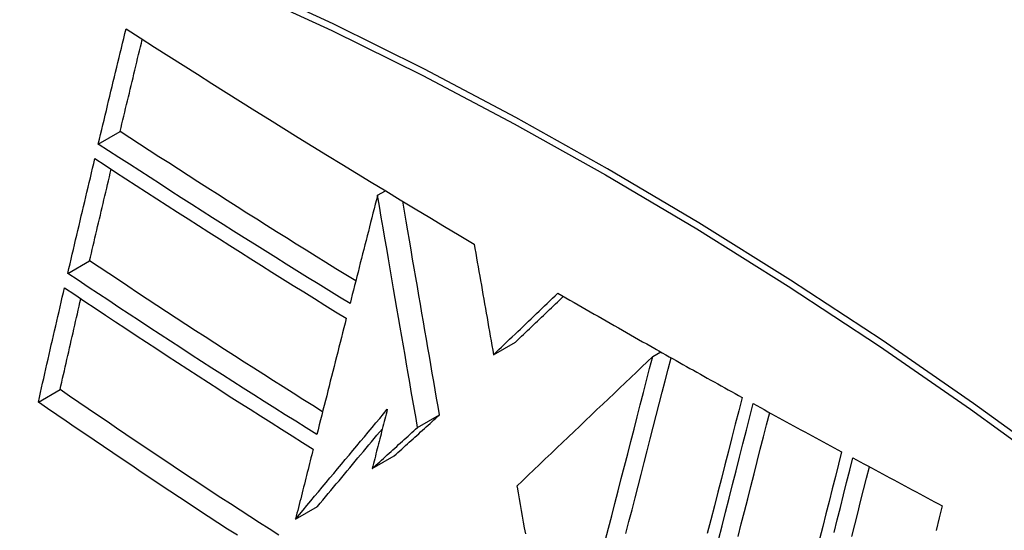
# Model space of a CAD drawing. Header units: inches. Extents: x 23 to 567, y 61 to 264.
# Tile 254 of 256: x 556.654 to 556.918, y 201.353 to 201.49. Entities that reach past the tile are written whole.
import ezdxf

# ---------------------------------------------------------------- set-up
doc = ezdxf.new("R2010")
doc.units = ezdxf.units.IN
doc.header["$MEASUREMENT"] = 0
doc.layers.add('Visible Edges(ANSI)', color=7, linetype='Continuous', lineweight=25)
doc.layers.add('Visible Tangent Edges(ANSI)', color=7, linetype='Continuous', lineweight=25)

msp = doc.modelspace()

# ---------------------------------------------------------------- linework, layer by layer
at = {"layer": 'Visible Edges(ANSI)'}
for p, q in [((556.67487, 201.45702), (556.68073, 201.4604)), ((556.74978, 201.44327), (556.75188, 201.44449)), ((556.74978, 201.44327), (556.74978, 201.44327)), ((556.6667, 201.42231), (556.67254, 201.42569)), ((556.7809, 201.40051), (556.7868, 201.40392)), ((556.82416, 201.40216), (556.82465, 201.40188)), ((556.82465, 201.40188), (556.82522, 201.40156)), ((556.8236, 201.40001), (556.82575, 201.40126)), ((556.65878, 201.38778), (556.66461, 201.39115)), ((556.76051, 201.38097), (556.76641, 201.38438)), ((556.74834, 201.36996), (556.75423, 201.37337)), ((556.78715, 201.36526), (556.7872, 201.36497)), ((556.72778, 201.35639), (556.73367, 201.35979))]:
    msp.add_line(p, q, dxfattribs=at)
at = {"layer": 'Visible Edges(ANSI)', "flags": 128}
for points in [[(556.67487, 201.45702), (556.67518, 201.45831), (556.67549, 201.4596), (556.6758, 201.46089), (556.6761, 201.46217), (556.67641, 201.46346), (556.67672, 201.46475), (556.67703, 201.46604), (556.67734, 201.46733), (556.67764, 201.46862), (556.67795, 201.4699), (556.67826, 201.47119), (556.67857, 201.47248), (556.67888, 201.47377), (556.67919, 201.47506), (556.6795, 201.47635), (556.67981, 201.47764), (556.68012, 201.47893), (556.68043, 201.48021), (556.68074, 201.4815), (556.68105, 201.48279), (556.68137, 201.48408), (556.68168, 201.48536), (556.68199, 201.48665), (556.6823, 201.48794)], [(556.6823, 201.48794), (556.68612, 201.48549), (556.68994, 201.48305), (556.69377, 201.48061), (556.6976, 201.47818), (556.70144, 201.47574), (556.70529, 201.47331), (556.70915, 201.47088), (556.71301, 201.46846), (556.71688, 201.46604), (556.72075, 201.46362), (556.72464, 201.4612), (556.72852, 201.4588), (556.73241, 201.45639), (556.73631, 201.45399), (556.74021, 201.4516), (556.74412, 201.44921), (556.74803, 201.44682), (556.75196, 201.44444), (556.75589, 201.44206), (556.75983, 201.43968), (556.76379, 201.43731), (556.76775, 201.43494), (556.77172, 201.43257), (556.7757, 201.43021)], [(556.68073, 201.4604), (556.68097, 201.46143), (556.68122, 201.46246), (556.68147, 201.46349), (556.68171, 201.46452), (556.68196, 201.46555), (556.6822, 201.46658), (556.68245, 201.46761), (556.6827, 201.46864), (556.68294, 201.46968), (556.68319, 201.47071), (556.68344, 201.47174), (556.68369, 201.47277), (556.68393, 201.4738), (556.68418, 201.47483), (556.68443, 201.47586), (556.68468, 201.47689), (556.68493, 201.47793), (556.68517, 201.47896), (556.68542, 201.47999), (556.68567, 201.48102), (556.68592, 201.48205), (556.68617, 201.48308), (556.68642, 201.48411), (556.68667, 201.48514)], [(556.74393, 201.42029), (556.74126, 201.42194), (556.73859, 201.42359), (556.73593, 201.42524), (556.73327, 201.42689), (556.73062, 201.42854), (556.72797, 201.4302), (556.72532, 201.43186), (556.72267, 201.43352), (556.72003, 201.43519), (556.71739, 201.43685), (556.71475, 201.43852), (556.71212, 201.4402), (556.70948, 201.44187), (556.70685, 201.44355), (556.70423, 201.44523), (556.7016, 201.44691), (556.69898, 201.44859), (556.69636, 201.45027), (556.69375, 201.45196), (556.69114, 201.45364), (556.68853, 201.45533), (556.68593, 201.45702), (556.68333, 201.45871), (556.68073, 201.4604)], [(556.74239, 201.41422), (556.73953, 201.41598), (556.73668, 201.41774), (556.73383, 201.4195), (556.73098, 201.42126), (556.72814, 201.42303), (556.7253, 201.4248), (556.72246, 201.42657), (556.71963, 201.42835), (556.7168, 201.43013), (556.71398, 201.43191), (556.71116, 201.43369), (556.70834, 201.43547), (556.70553, 201.43726), (556.70272, 201.43905), (556.69992, 201.44084), (556.69712, 201.44263), (556.69433, 201.44442), (556.69154, 201.44622), (556.68875, 201.44802), (556.68597, 201.44982), (556.68319, 201.45162), (556.68041, 201.45342), (556.67764, 201.45522), (556.67487, 201.45702)], [(556.6667, 201.42231), (556.66699, 201.4236), (556.66729, 201.42488), (556.66759, 201.42616), (556.66789, 201.42745), (556.66819, 201.42873), (556.66849, 201.43002), (556.66879, 201.4313), (556.6691, 201.43258), (556.6694, 201.43387), (556.6697, 201.43515), (556.67, 201.43644), (556.6703, 201.43773), (556.67061, 201.43901), (556.67091, 201.4403), (556.67121, 201.44158), (556.67152, 201.44286), (556.67182, 201.44415), (556.67212, 201.44543), (556.67243, 201.44672), (556.67273, 201.448), (556.67303, 201.44929), (556.67334, 201.45057), (556.67364, 201.45185), (556.67395, 201.45313)], [(556.67395, 201.45313), (556.67671, 201.45133), (556.67948, 201.44952), (556.68225, 201.44772), (556.68502, 201.44592), (556.6878, 201.44412), (556.69058, 201.44232), (556.69336, 201.44053), (556.69615, 201.43873), (556.69895, 201.43694), (556.70175, 201.43515), (556.70455, 201.43336), (556.70736, 201.43157), (556.71017, 201.42978), (556.71299, 201.428), (556.71581, 201.42622), (556.71863, 201.42444), (556.72146, 201.42266), (556.7243, 201.42088), (556.72714, 201.41911), (556.72998, 201.41734), (556.73283, 201.41557), (556.73568, 201.41381), (556.73853, 201.41205), (556.74139, 201.41029)], [(556.67254, 201.42569), (556.67278, 201.42671), (556.67302, 201.42773), (556.67326, 201.42876), (556.6735, 201.42978), (556.67373, 201.43081), (556.67397, 201.43183), (556.67421, 201.43285), (556.67445, 201.43388), (556.67469, 201.4349), (556.67494, 201.43593), (556.67518, 201.43695), (556.67542, 201.43798), (556.67566, 201.439), (556.6759, 201.44003), (556.67614, 201.44105), (556.67638, 201.44208), (556.67662, 201.4431), (556.67687, 201.44413), (556.67711, 201.44515), (556.67735, 201.44618), (556.67759, 201.4472), (556.67784, 201.44823), (556.67808, 201.44925), (556.67832, 201.45028)], [(556.74978, 201.44327), (556.74947, 201.44207), (556.74916, 201.44086), (556.74885, 201.43965), (556.74855, 201.43844), (556.74824, 201.43723), (556.74793, 201.43602), (556.74762, 201.43481), (556.74732, 201.4336), (556.74701, 201.43239), (556.7467, 201.43118), (556.74639, 201.42997), (556.74608, 201.42875), (556.74577, 201.42754), (556.74547, 201.42633), (556.74516, 201.42512), (556.74485, 201.42391), (556.74454, 201.4227), (556.74424, 201.42148), (556.74393, 201.42027), (556.74362, 201.41906), (556.74331, 201.41785), (556.74301, 201.41664), (556.7427, 201.41543), (556.74239, 201.41422)], [(556.76051, 201.38097), (556.7601, 201.38338), (556.75968, 201.38579), (556.75926, 201.3882), (556.75884, 201.39062), (556.75843, 201.39305), (556.758, 201.39549), (556.75758, 201.39794), (556.75716, 201.40041), (556.75673, 201.40289), (556.7563, 201.40539), (556.75587, 201.40791), (556.75543, 201.41045), (556.75499, 201.41301), (556.75454, 201.4156), (556.75409, 201.41821), (556.75364, 201.42086), (556.75317, 201.42353), (556.75271, 201.42624), (556.75224, 201.42898), (556.75176, 201.43176), (556.75127, 201.43458), (556.75078, 201.43743), (556.75028, 201.44033), (556.74978, 201.44327)], [(556.76641, 201.38438), (556.76602, 201.38661), (556.76563, 201.38885), (556.76525, 201.39109), (556.76486, 201.39333), (556.76447, 201.39559), (556.76408, 201.39785), (556.76369, 201.40012), (556.76329, 201.4024), (556.7629, 201.4047), (556.7625, 201.407), (556.7621, 201.40933), (556.7617, 201.41167), (556.76129, 201.41403), (556.76088, 201.41641), (556.76047, 201.41882), (556.76005, 201.42124), (556.75962, 201.42369), (556.7592, 201.42617), (556.75877, 201.42868), (556.75833, 201.43121), (556.75789, 201.43378), (556.75744, 201.43638), (556.75699, 201.43901), (556.75653, 201.44167)], [(556.7757, 201.43021), (556.77591, 201.42899), (556.77613, 201.42776), (556.77634, 201.42654), (556.77655, 201.42531), (556.77677, 201.42408), (556.77699, 201.42285), (556.7772, 201.42161), (556.77742, 201.42038), (556.77763, 201.41914), (556.77785, 201.4179), (556.77807, 201.41666), (556.77829, 201.41542), (556.7785, 201.41418), (556.77872, 201.41294), (556.77894, 201.41169), (556.77916, 201.41045), (556.77938, 201.40921), (556.77959, 201.40796), (556.77981, 201.40672), (556.78003, 201.40548), (556.78025, 201.40424), (556.78047, 201.40299), (556.78069, 201.40175), (556.7809, 201.40051)], [(556.73504, 201.38521), (556.73239, 201.38686), (556.72975, 201.38852), (556.72711, 201.39019), (556.72448, 201.39185), (556.72185, 201.39352), (556.71923, 201.39519), (556.71661, 201.39686), (556.71399, 201.39854), (556.71138, 201.40022), (556.70876, 201.4019), (556.70616, 201.40358), (556.70355, 201.40527), (556.70095, 201.40696), (556.69835, 201.40866), (556.69575, 201.41035), (556.69316, 201.41205), (556.69057, 201.41375), (556.68798, 201.41545), (556.6854, 201.41715), (556.68282, 201.41886), (556.68024, 201.42056), (556.67767, 201.42227), (556.6751, 201.42398), (556.67254, 201.42569)], [(556.7335, 201.3791), (556.73066, 201.38087), (556.72783, 201.38264), (556.72501, 201.38441), (556.72219, 201.38619), (556.71938, 201.38797), (556.71657, 201.38975), (556.71376, 201.39154), (556.71096, 201.39333), (556.70816, 201.39512), (556.70536, 201.39692), (556.70257, 201.39872), (556.69978, 201.40052), (556.697, 201.40233), (556.69422, 201.40414), (556.69145, 201.40595), (556.68868, 201.40776), (556.68591, 201.40957), (556.68315, 201.41139), (556.6804, 201.41321), (556.67765, 201.41503), (556.6749, 201.41685), (556.67216, 201.41867), (556.66943, 201.42049), (556.6667, 201.42231)], [(556.65878, 201.38778), (556.65907, 201.38906), (556.65935, 201.39034), (556.65964, 201.39161), (556.65993, 201.39289), (556.66022, 201.39417), (556.66051, 201.39545), (556.6608, 201.39673), (556.6611, 201.39801), (556.66139, 201.39929), (556.66168, 201.40057), (556.66197, 201.40185), (556.66226, 201.40313), (556.66256, 201.4044), (556.66285, 201.40568), (556.66315, 201.40696), (556.66344, 201.40824), (556.66373, 201.40952), (556.66403, 201.4108), (556.66432, 201.41208), (556.66462, 201.41336), (556.66491, 201.41464), (556.66521, 201.41591), (556.66551, 201.41719), (556.6658, 201.41847)], [(556.6658, 201.41847), (556.66853, 201.41664), (556.67127, 201.41481), (556.67401, 201.41298), (556.67676, 201.41116), (556.67951, 201.40933), (556.68226, 201.40751), (556.68502, 201.40569), (556.68779, 201.40387), (556.69055, 201.40205), (556.69332, 201.40024), (556.6961, 201.39843), (556.69887, 201.39662), (556.70165, 201.39482), (556.70444, 201.39302), (556.70722, 201.39123), (556.71001, 201.38943), (556.71281, 201.38764), (556.71561, 201.38586), (556.71841, 201.38407), (556.72122, 201.38229), (556.72404, 201.38052), (556.72686, 201.37874), (556.72968, 201.37697), (556.73252, 201.3752)], [(556.66461, 201.39115), (556.66484, 201.39216), (556.66507, 201.39318), (556.6653, 201.39419), (556.66553, 201.39521), (556.66576, 201.39622), (556.66599, 201.39724), (556.66622, 201.39826), (556.66645, 201.39927), (556.66668, 201.40029), (556.66692, 201.4013), (556.66715, 201.40232), (556.66738, 201.40334), (556.66761, 201.40435), (556.66784, 201.40537), (556.66808, 201.40639), (556.66831, 201.4074), (556.66854, 201.40842), (556.66878, 201.40944), (556.66901, 201.41045), (556.66925, 201.41147), (556.66948, 201.41249), (556.66971, 201.4135), (556.66995, 201.41452), (556.67018, 201.41554)], [(556.7809, 201.40051), (556.78162, 201.4012), (556.78234, 201.40189), (556.78306, 201.40258), (556.78378, 201.40327), (556.7845, 201.40395), (556.78522, 201.40464), (556.78594, 201.40533), (556.78666, 201.40602), (556.78738, 201.40671), (556.7881, 201.4074), (556.78882, 201.40809), (556.78955, 201.40878), (556.79027, 201.40947), (556.79099, 201.41016), (556.79171, 201.41084), (556.79243, 201.41153), (556.79315, 201.41222), (556.79387, 201.41291), (556.79459, 201.4136), (556.79531, 201.41428), (556.79603, 201.41497), (556.79675, 201.41566), (556.79746, 201.41634), (556.79818, 201.41703)], [(556.7868, 201.40392), (556.78734, 201.40443), (556.78787, 201.40494), (556.7884, 201.40545), (556.78894, 201.40596), (556.78947, 201.40647), (556.79, 201.40698), (556.79054, 201.40749), (556.79107, 201.40801), (556.79161, 201.40852), (556.79214, 201.40903), (556.79268, 201.40954), (556.79321, 201.41005), (556.79375, 201.41056), (556.79428, 201.41107), (556.79482, 201.41159), (556.79535, 201.4121), (556.79589, 201.41261), (556.79642, 201.41312), (556.79696, 201.41363), (556.79749, 201.41414), (556.79803, 201.41465), (556.79856, 201.41516), (556.7991, 201.41568), (556.79963, 201.41619)], [(556.79818, 201.41703), (556.79926, 201.4164), (556.80033, 201.41578), (556.80141, 201.41516), (556.80249, 201.41454), (556.80357, 201.41391), (556.80464, 201.41329), (556.80572, 201.41267), (556.8068, 201.41205), (556.80788, 201.41143), (556.80896, 201.41081), (556.81005, 201.41019), (556.81113, 201.40957), (556.81221, 201.40895), (556.81329, 201.40833), (556.81438, 201.40771), (556.81546, 201.40709), (556.81655, 201.40648), (556.81763, 201.40586), (556.81872, 201.40524), (556.81981, 201.40462), (556.82089, 201.40401), (556.82198, 201.40339), (556.82307, 201.40277), (556.82416, 201.40216)], [(556.74139, 201.41029), (556.74106, 201.40899), (556.74074, 201.4077), (556.74041, 201.4064), (556.74008, 201.4051), (556.73975, 201.40381), (556.73942, 201.40251), (556.73909, 201.40121), (556.73876, 201.39991), (556.73843, 201.39861), (556.7381, 201.39731), (556.73777, 201.39601), (556.73744, 201.3947), (556.73711, 201.3934), (556.73679, 201.3921), (556.73646, 201.3908), (556.73613, 201.3895), (556.7358, 201.3882), (556.73547, 201.3869), (556.73514, 201.3856), (556.73481, 201.3843), (556.73448, 201.383), (556.73416, 201.3817), (556.73383, 201.3804), (556.7335, 201.3791)], [(556.82522, 201.40156), (556.82615, 201.40103), (556.82708, 201.40051), (556.82801, 201.39998), (556.82893, 201.39946), (556.82986, 201.39894), (556.83079, 201.39841), (556.83172, 201.39789), (556.83265, 201.39737), (556.83359, 201.39685), (556.83452, 201.39633), (556.83545, 201.3958), (556.83638, 201.39528), (556.83731, 201.39476), (556.83824, 201.39424), (556.83918, 201.39372), (556.84011, 201.3932), (556.84104, 201.39268), (556.84197, 201.39216), (556.84291, 201.39164), (556.84384, 201.39112), (556.84478, 201.3906), (556.84571, 201.39009), (556.84665, 201.38957), (556.84758, 201.38905)], [(556.8236, 201.40001), (556.82215, 201.39863), (556.82069, 201.39724), (556.81922, 201.39584), (556.81773, 201.39442), (556.81624, 201.393), (556.81473, 201.39157), (556.81322, 201.39013), (556.81171, 201.38868), (556.81018, 201.38723), (556.80865, 201.38577), (556.80712, 201.38431), (556.80558, 201.38284), (556.80404, 201.38138), (556.8025, 201.37991), (556.80095, 201.37843), (556.79941, 201.37696), (556.79787, 201.37549), (556.79632, 201.37402), (556.79478, 201.37255), (556.79325, 201.37108), (556.79171, 201.36962), (556.79019, 201.36816), (556.78867, 201.36671), (556.78715, 201.36526)], [(556.81089, 201.35061), (556.81175, 201.35395), (556.81261, 201.35728), (556.81347, 201.36062), (556.81432, 201.36395), (556.81518, 201.36728), (556.81603, 201.3706), (556.81689, 201.37392), (556.81774, 201.37723), (556.81859, 201.38052), (556.81943, 201.38381), (556.82027, 201.38708), (556.82111, 201.39034), (556.82195, 201.39358), (556.82278, 201.39681), (556.8236, 201.40001)], [(556.81642, 201.35256), (556.81723, 201.35573), (556.81805, 201.35891), (556.81886, 201.36208), (556.81968, 201.36525), (556.8205, 201.36842), (556.82131, 201.37159), (556.82212, 201.37475), (556.82293, 201.3779), (556.82374, 201.38105), (556.82455, 201.38418), (556.82535, 201.38731), (556.82616, 201.39042), (556.82695, 201.39353), (556.82775, 201.39661), (556.82854, 201.39968)], [(556.72328, 201.35209), (556.72068, 201.35376), (556.71808, 201.35544), (556.71548, 201.35711), (556.7129, 201.35879), (556.71032, 201.36047), (556.70774, 201.36216), (556.70517, 201.36385), (556.70261, 201.36553), (556.70005, 201.36723), (556.69749, 201.36892), (556.69494, 201.37061), (556.6924, 201.37231), (556.68986, 201.37401), (556.68732, 201.37571), (556.68479, 201.37742), (556.68226, 201.37912), (556.67973, 201.38084), (556.6772, 201.38255), (556.67468, 201.38427), (556.67215, 201.38598), (556.66964, 201.38771), (556.66712, 201.38943), (556.66461, 201.39115)], [(556.84758, 201.38905), (556.84667, 201.38549), (556.84575, 201.3819), (556.84483, 201.37828), (556.8439, 201.37465), (556.84297, 201.371), (556.84203, 201.36733), (556.84109, 201.36364), (556.84015, 201.35994), (556.8392, 201.35623), (556.83825, 201.35251)], [(556.71217, 201.35206), (556.70956, 201.35375), (556.70696, 201.35544), (556.70437, 201.35714), (556.70178, 201.35883), (556.6992, 201.36053), (556.69662, 201.36223), (556.69405, 201.36393), (556.69148, 201.36563), (556.68893, 201.36734), (556.68637, 201.36904), (556.68383, 201.37075), (556.68129, 201.37246), (556.67876, 201.37416), (556.67623, 201.37587), (556.67372, 201.37757), (556.67121, 201.37928), (556.6687, 201.38098), (556.66621, 201.38269), (556.66373, 201.38439), (556.66125, 201.38609), (556.65878, 201.38778)], [(556.72778, 201.35639), (556.7288, 201.35761), (556.72982, 201.35884), (556.73084, 201.36007), (556.73186, 201.36129), (556.73288, 201.36252), (556.7339, 201.36375), (556.73493, 201.36498), (556.73596, 201.36621), (556.73698, 201.36744), (556.73801, 201.36868), (556.73904, 201.36991), (556.74007, 201.37114), (556.7411, 201.37237), (556.74213, 201.3736), (556.74316, 201.37483), (556.74419, 201.37606), (556.74522, 201.37729), (556.74625, 201.37852), (556.74727, 201.37975), (556.7483, 201.38097), (556.74933, 201.3822), (556.75035, 201.38342), (556.75138, 201.38464), (556.7524, 201.38586)], [(556.7524, 201.38586), (556.75223, 201.3852), (556.75206, 201.38453), (556.75189, 201.38387), (556.75172, 201.38321), (556.75155, 201.38255), (556.75138, 201.38189), (556.75121, 201.38122), (556.75105, 201.38056), (556.75088, 201.3799), (556.75071, 201.37924), (556.75054, 201.37857), (556.75037, 201.37791), (556.7502, 201.37725), (556.75003, 201.37659), (556.74986, 201.37592), (556.74969, 201.37526), (556.74952, 201.3746), (556.74935, 201.37394), (556.74919, 201.37327), (556.74902, 201.37261), (556.74885, 201.37195), (556.74868, 201.37129), (556.74851, 201.37063), (556.74834, 201.36996)], [(556.84126, 201.35088), (556.84221, 201.3546), (556.84315, 201.3583), (556.84409, 201.362), (556.84503, 201.36568), (556.84597, 201.36935), (556.8469, 201.373), (556.84782, 201.37664), (556.84875, 201.38025), (556.84966, 201.38383), (556.85057, 201.3874)], [(556.85057, 201.3874), (556.85155, 201.38685), (556.85254, 201.38631), (556.85352, 201.38577), (556.85451, 201.38523), (556.85549, 201.38469), (556.85648, 201.38415), (556.85746, 201.3836), (556.85845, 201.38306), (556.85943, 201.38252), (556.86042, 201.38198), (556.86141, 201.38144), (556.8624, 201.3809), (556.86338, 201.38036), (556.86437, 201.37983), (556.86536, 201.37929), (556.86635, 201.37875), (556.86734, 201.37821), (556.86833, 201.37767), (556.86932, 201.37713), (556.87031, 201.3766), (556.8713, 201.37606), (556.87229, 201.37552), (556.87328, 201.37499), (556.87427, 201.37445)], [(556.75423, 201.37337), (556.75474, 201.37382), (556.75525, 201.37428), (556.75575, 201.37474), (556.75626, 201.3752), (556.75676, 201.37566), (556.75727, 201.37612), (556.75778, 201.37657), (556.75829, 201.37703), (556.75879, 201.37749), (556.7593, 201.37795), (556.75981, 201.37841), (556.76031, 201.37887), (556.76082, 201.37933), (556.76133, 201.37979), (556.76184, 201.38025), (556.76235, 201.38071), (556.76285, 201.38116), (556.76336, 201.38162), (556.76387, 201.38208), (556.76438, 201.38254), (556.76488, 201.383), (556.76539, 201.38346), (556.7659, 201.38392), (556.76641, 201.38438)], [(556.84651, 201.35175), (556.84737, 201.35512), (556.84822, 201.35848), (556.84908, 201.36184), (556.84993, 201.36518), (556.85078, 201.36852), (556.85163, 201.37184), (556.85247, 201.37514), (556.85331, 201.37844), (556.85414, 201.38171), (556.85498, 201.38497)], [(556.73367, 201.35979), (556.73438, 201.36065), (556.7351, 201.36152), (556.73582, 201.36238), (556.73654, 201.36325), (556.73727, 201.36412), (556.73799, 201.36499), (556.73871, 201.36585), (556.73944, 201.36672), (556.74016, 201.36759), (556.74089, 201.36846), (556.74161, 201.36933), (556.74234, 201.3702), (556.74306, 201.37107), (556.74379, 201.37194), (556.74452, 201.37281), (556.74525, 201.37368), (556.74597, 201.37455), (556.7467, 201.37542), (556.74743, 201.3763), (556.74816, 201.37717), (556.74888, 201.37804), (556.74961, 201.3789), (556.75034, 201.37977), (556.75107, 201.38064)], [(556.74834, 201.36996), (556.74885, 201.37042), (556.74935, 201.37088), (556.74986, 201.37134), (556.75036, 201.3718), (556.75087, 201.37225), (556.75138, 201.37271), (556.75188, 201.37317), (556.75239, 201.37363), (556.7529, 201.37409), (556.75341, 201.37455), (556.75391, 201.37501), (556.75442, 201.37547), (556.75493, 201.37593), (556.75544, 201.37638), (556.75594, 201.37684), (556.75645, 201.3773), (556.75696, 201.37776), (556.75747, 201.37822), (556.75797, 201.37868), (556.75848, 201.37914), (556.75899, 201.3796), (556.7595, 201.38005), (556.76, 201.38051), (556.76051, 201.38097)], [(556.73252, 201.3752), (556.73232, 201.37442), (556.73212, 201.37364), (556.73192, 201.37285), (556.73173, 201.37207), (556.73153, 201.37129), (556.73133, 201.3705), (556.73113, 201.36972), (556.73094, 201.36894), (556.73074, 201.36815), (556.73054, 201.36737), (556.73034, 201.36658), (556.73015, 201.3658), (556.72995, 201.36502), (556.72975, 201.36423), (556.72955, 201.36345), (556.72936, 201.36266), (556.72916, 201.36188), (556.72896, 201.36109), (556.72877, 201.36031), (556.72857, 201.35953), (556.72837, 201.35874), (556.72817, 201.35796), (556.72798, 201.35718), (556.72778, 201.35639)], [(556.87427, 201.37445), (556.87344, 201.37115), (556.87261, 201.36784), (556.87177, 201.36451), (556.87093, 201.36117), (556.87008, 201.35781), (556.86923, 201.35445), (556.86839, 201.35107)], [(556.87227, 201.35282), (556.87311, 201.35618), (556.87395, 201.35954), (556.87479, 201.36288), (556.87563, 201.36621), (556.87646, 201.36952), (556.87729, 201.37282)], [(556.87729, 201.37282), (556.87829, 201.37228), (556.87928, 201.37174), (556.88028, 201.37121), (556.88127, 201.37067), (556.88227, 201.37014), (556.88326, 201.3696), (556.88426, 201.36907), (556.88526, 201.36853), (556.88625, 201.368), (556.88725, 201.36747), (556.88825, 201.36693), (556.88925, 201.3664), (556.89024, 201.36586), (556.89124, 201.36533), (556.89224, 201.3648), (556.89324, 201.36427), (556.89424, 201.36373), (556.89524, 201.3632), (556.89624, 201.36267), (556.89724, 201.36214), (556.89824, 201.36161), (556.89924, 201.36108), (556.90024, 201.36054), (556.90125, 201.36001)], [(556.87704, 201.35178), (556.87782, 201.35491), (556.87861, 201.35804), (556.87939, 201.36115), (556.88017, 201.36426), (556.88095, 201.36735), (556.88172, 201.37043)], [(556.7872, 201.36497), (556.78748, 201.36342), (556.78776, 201.36186), (556.78804, 201.3603), (556.78832, 201.35874), (556.7886, 201.35717), (556.78888, 201.3556), (556.78916, 201.35403), (556.78945, 201.35246)], [(556.90125, 201.36001), (556.90043, 201.35671), (556.89961, 201.35339)]]:
    msp.add_lwpolyline(points, dxfattribs=at)
at = {"layer": 'Visible Edges(ANSI)'}
msp.add_ellipse((556.87291, 200.47202), major_axis=(-0.64961, 1.12515), ratio=0.57735, start_param=5.161526, end_param=5.834048, dxfattribs=at)
at = {"layer": 'Visible Tangent Edges(ANSI)'}
msp.add_line((556.74978, 201.44327), (556.75188, 201.44449), dxfattribs=at)
at = {"layer": 'Visible Tangent Edges(ANSI)', "flags": 128}
for points in [[(556.93419, 201.36976), (556.90969, 201.38744), (556.88513, 201.40437), (556.86056, 201.42051), (556.83599, 201.43585), (556.81143, 201.45041), (556.78689, 201.46417), (556.76235, 201.47713), (556.73785, 201.4893), (556.71341, 201.50064), (556.68905, 201.51116), (556.66482, 201.52083), (556.6407, 201.52966), (556.61671, 201.53763), (556.59289, 201.54475), (556.56923, 201.55101), (556.54577, 201.55639), (556.52251, 201.5609)], [(556.5227, 201.55828), (556.54588, 201.55387), (556.56928, 201.54858), (556.59287, 201.54243), (556.61664, 201.53541), (556.64056, 201.52753), (556.66462, 201.5188), (556.6888, 201.50921), (556.7131, 201.49878), (556.73749, 201.4875), (556.76194, 201.4754), (556.78642, 201.46248), (556.8109, 201.44876), (556.8354, 201.43424), (556.8599, 201.41891), (556.8844, 201.40279), (556.90888, 201.38587), (556.9333, 201.36818)]]:
    msp.add_lwpolyline(points, dxfattribs=at)

doc.saveas('drawing.dxf')
